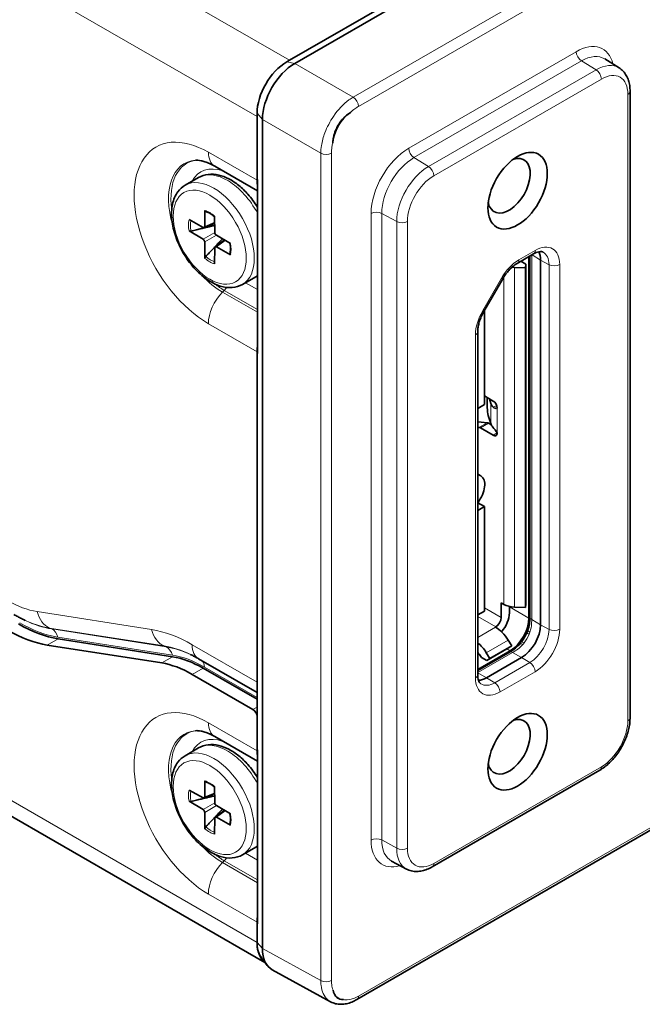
# Model space of a CAD drawing. Header units: millimetres. Extents: x 0 to 210, y 0 to 149.
# Tile 14 of 32: x 112 to 120, y 106 to 118. Entities that reach past the tile are written whole.
import ezdxf

# ---------------------------------------------------------------- set-up
doc = ezdxf.new("R2010")
doc.units = ezdxf.units.MM
doc.header["$LTSCALE"] = 0.5
doc.layers.add('Sichtbar (ISO)', color=7, linetype='Continuous', lineweight=35)
doc.layers.add('Sichtbar schmal (ISO)', color=7, linetype='Continuous', lineweight=18)

msp = doc.modelspace()

# ---------------------------------------------------------------- linework, layer by layer
at = {"layer": 'Sichtbar (ISO)'}
for p, q in [((124.7752, 123.3182), (115.4414, 117.9293)), ((124.9167, 123.3182), (115.5121, 117.8885)), ((115.4414, 117.9293), (115.4061, 117.9089)), ((119.7549, 117.8311), (119.5675, 117.9475)), ((119.8993, 109.3185), (119.8993, 117.5243)), ((115.0172, 117.2353), (115.0172, 117.1945)), ((115.0172, 117.1945), (115.0172, 116.3737)), ((115.0879, 117.1537), (115.0879, 106.2943)), ((114.4636, 116.5419), (115.0228, 116.2191)), ((114.0765, 116.2927), (114.2533, 116.3947)), ((115.0172, 116.3737), (115.0228, 116.3687)), ((115.0172, 116.3576), (115.0172, 116.3737)), ((115.0228, 116.3687), (115.0228, 114.0882)), ((114.3319, 115.7518), (114.3351, 115.9623)), ((114.1272, 115.8423), (114.3111, 115.7398)), ((114.4618, 115.8892), (114.465, 115.675)), ((114.3111, 115.5861), (114.1272, 115.696)), ((114.4632, 115.7969), (114.3246, 115.738)), ((114.3351, 115.3358), (114.3319, 115.55)), ((114.5905, 115.5764), (114.4702, 115.4859)), ((114.4858, 115.6389), (114.6697, 115.529)), ((114.465, 115.4732), (114.4618, 115.2627)), ((114.6697, 115.3828), (114.4858, 115.4853)), ((118.4224, 115.2699), (118.6363, 115.3934)), ((118.4714, 115.2982), (118.5366, 115.2605)), ((118.5757, 115.3584), (118.5757, 110.6247)), ((118.5881, 115.3656), (118.5881, 110.6319)), ((118.7277, 115.3135), (118.7277, 110.537)), ((118.532, 115.2127), (118.3877, 115.2174)), ((118.5366, 115.2605), (118.532, 115.2127)), ((118.532, 115.2127), (118.532, 110.7628)), ((118.5366, 115.2605), (118.5366, 110.8106)), ((114.8265, 114.9936), (115.0033, 115.0957)), ((117.9863, 114.6413), (118.232, 115.0669)), ((117.9923, 114.6518), (117.9923, 113.4212)), ((117.9057, 109.8822), (117.9057, 114.3749)), ((115.0172, 114.0961), (115.0172, 114.1122)), ((115.0172, 114.0961), (115.0228, 114.0995)), ((115.0228, 114.0882), (115.0172, 114.0961)), ((115.0172, 114.0961), (115.0172, 109.7848)), ((117.9923, 113.5335), (118.1072, 113.4672)), ((118.0304, 113.5115), (118.0304, 113.3802)), ((118.0585, 113.4953), (118.0773, 113.4361)), ((117.9923, 113.4212), (117.9057, 113.3712)), ((118.0439, 113.2763), (118.0773, 113.1707)), ((117.921, 113.1213), (117.9057, 113.123)), ((118.027, 113.1825), (117.9133, 113.1956)), ((118.1072, 113.0181), (117.9407, 113.1143)), ((118.0841, 113.1539), (118.0467, 113.1755)), ((117.9057, 112.5087), (117.9458, 112.4855)), ((104.7646, 112.0923), (115.1211, 106.113)), ((117.9923, 112.0842), (117.9057, 112.1343)), ((117.9057, 112.0342), (117.9923, 112.0842)), ((117.9923, 112.0842), (117.9923, 110.7166)), ((118.2133, 110.6299), (118.2133, 110.8238)), ((118.2486, 110.8034), (118.2133, 110.8238)), ((118.5366, 110.8106), (118.532, 110.7628)), ((117.9923, 110.7166), (117.9057, 110.6666)), ((118.3194, 110.6911), (118.3194, 110.7763)), ((118.532, 110.7628), (118.3877, 110.7675)), ((111.9599, 110.6044), (111.9819, 110.5938)), ((118.1381, 110.5048), (118.1426, 110.5074)), ((113.7696, 110.036), (112.2721, 110.2712)), ((112.4135, 110.3529), (113.911, 110.1176)), ((118.3038, 110.336), (118.3502, 110.2613)), ((118.3282, 110.1961), (117.9057, 109.9521)), ((118.3282, 110.1817), (117.9057, 109.9378)), ((118.0174, 110.1706), (118.0638, 110.096)), ((118.2875, 110.2196), (118.0231, 110.0669)), ((118.0638, 110.096), (118.3502, 110.2613)), ((118.3502, 110.2613), (118.3104, 110.2329)), ((115.0172, 109.6495), (114.2515, 110.0916)), ((117.9467, 110.1202), (117.9556, 110.106)), ((118.0231, 110.0669), (117.9556, 110.106)), ((118.4802, 110.1083), (118.0206, 109.843)), ((118.0638, 110.096), (118.0231, 110.0669)), ((114.9641, 109.4276), (114.1686, 109.8868)), ((114.3101, 109.9685), (115.0172, 109.5602)), ((115.0172, 109.7848), (115.0172, 109.3357)), ((115.0172, 109.3357), (115.0172, 108.9021)), ((116.324, 105.6269), (122.7683, 109.3475)), ((114.4636, 109.0709), (115.0228, 108.7481)), ((114.0765, 108.8217), (114.2533, 108.9238)), ((115.0172, 108.8866), (115.0172, 108.9021)), ((115.0172, 108.9021), (115.0228, 108.897)), ((115.0228, 108.897), (115.0228, 106.6179)), ((117.3105, 107.3657), (119.5025, 108.6313)), ((114.3319, 108.2809), (114.3351, 108.4914)), ((114.1272, 108.3713), (114.3111, 108.2688)), ((114.4618, 108.4183), (114.465, 108.2041)), ((114.3111, 108.1152), (114.1272, 108.2251)), ((114.4632, 108.326), (114.3246, 108.267)), ((114.3351, 107.8649), (114.3319, 108.0791)), ((114.5905, 108.1054), (114.4702, 108.0149)), ((114.4858, 108.168), (114.6697, 108.0581)), ((114.465, 108.0023), (114.4618, 107.7918)), ((114.6697, 107.9118), (114.4858, 108.0143)), ((114.8265, 107.5227), (115.0033, 107.6247)), ((116.9726, 107.3373), (116.7781, 107.4415)), ((115.0172, 106.6258), (115.0172, 106.6413)), ((115.0172, 106.6258), (115.0228, 106.6292)), ((115.0172, 106.6258), (115.0172, 106.3759)), ((115.0228, 106.6179), (115.0172, 106.6258)), ((115.074, 106.175), (115.1499, 106.0751)), ((115.216, 106.0174), (115.9793, 105.5992)), ((116.0792, 105.6444), (116.0796, 105.6441))]:
    msp.add_line(p, q, dxfattribs=at)
for centre, major_axis, ratio, start_param, end_param in [((115.4061, 117.4598), (-0.275, -0.4763), 0.5773503, 3.9269908, 5.4977871), ((115.5121, 117.3986), (-0.3, -0.5196), 0.5773503, 3.9269908, 5.4977871), ((116.2546, 116.9699), (0.175, 0.3031), 0.5773503, 0.8513696, 2.290223), ((118.3153, 116.2864), (0.1959, 0.3393), 0.5773503, 2.5420238, 6.8827541), ((115.3, 116.5209), (0.2, 0.3464), 0.5773503, 2.3561945, 2.5555846), ((114.6813, 115.7758), (0.3562, -0.617), 0.5773503, 1.6114426, 1.9106332), ((114.354, 115.972), (-0.0138, -0.0214), 0.5999958, 5.5161229, 6.457978), ((114.1445, 115.7078), (-0.0251, -0.0004), 0.6359811, 0.7984449, 1.910784), ((114.3107, 115.7645), (0.015, -0.026), 0.5773503, 5.5152404, 7.0511302), ((114.3107, 115.5619), (-0.015, 0.026), 0.5773503, 3.9444441, 5.4803339), ((114.4862, 115.6632), (0.015, -0.026), 0.5773503, 3.9444441, 5.4803339), ((114.4862, 115.4606), (-0.015, 0.026), 0.5773503, 5.5152404, 7.0511302), ((118.4802, 115.1706), (0.175, 0.3031), 0.5773503, 5.4977871, 5.9345784), ((114.354, 115.345), (-0.0129, -0.0215), 0.6361133, 4.3728347, 5.4848527), ((114.6875, 115.3943), (-0.0254, -0.0012), 0.5998479, 6.1083418, 7.0499363), ((118.3996, 115.3404), (-0.2134, 0), 0.5773503, 1.3575066, 1.5151258), ((115.3, 114.2755), (0.2, 0.3464), 0.5773503, 2.1568044, 2.3561945), ((118.0439, 113.3376), (-0.0079, 0.0746), 0.1467002, 0.9475614, 2.5183577), ((118.3724, 113.4672), (-0.3, 0), 0.5773503, 0.1806513, 0.4598247), ((118.1072, 113.4059), (0.0375, -0.065), 0.5773503, 0.7853982, 2.3561945), ((117.8936, 113.2639), (-0.0375, 0.065), 0.5773503, 2.5857991, 2.7367009), ((117.9407, 113.053), (0.0375, -0.065), 0.5773503, 2.3561945, 2.7367009), ((118.0467, 113.1143), (0.0375, -0.065), 0.5773503, 2.3561945, 2.7367009), ((118.3724, 113.2018), (-0.3, 0), 0.5773503, 0.1806513, 0.4598247), ((118.1072, 113.0793), (0.0375, -0.065), 0.5773503, 5.4977871, 7.0685835), ((117.8208, 112.269), (0.125, 0.2165), 0.5773503, 4.4274595, 6.2831853), ((118.3996, 110.8905), (-0.2134, 0), 0.5773503, 0.7853982, 1.5151258), ((118.1426, 110.589), (0.125, 0.2165), 0.5773503, 4.3540123, 5.4977871), ((111.8935, 112.3027), (1.075, -1.862), 0.5773503, 5.4977871, 5.846853), ((118.1426, 110.589), (-0.05, -0.0866), 0.5773503, 0.7853982, 2.3561945), ((118.3282, 110.4819), (-0.175, -0.3031), 0.5773503, 0.7853982, 2.3561945), ((118.4802, 110.3941), (-0.175, -0.3031), 0.5773503, 0.7853982, 2.3561945), ((111.7521, 112.221), (-1.075, 1.862), 0.5773503, 2.3561945, 2.7052603), ((118.1381, 110.2177), (0.1758, -0.3045), 0.5773503, 1.6264668, 2.3561945), ((118.3282, 110.4819), (-0.189, -0.3273), 0.5773503, 1.3873009, 1.7542917), ((117.8517, 110.0523), (0.1758, -0.3045), 0.5773503, 1.6264668, 2.1373336), ((117.8517, 110.0523), (0.1008, -0.1746), 0.5773503, 1.6264668, 1.9678693), ((118.5089, 110.3775), (0.3319, 0.2124), 0.0480906, 3.9518926, 4.0409066), ((114.1686, 108.5396), (-0.825, 1.4289), 0.5773503, 5.4977871, 5.846853), ((114.3101, 108.6213), (0.825, -1.4289), 0.5773503, 2.3561945, 2.7052603), ((118.0206, 110.1287), (-0.175, -0.3031), 0.5773503, 0.3486069, 0.7853982), ((114.9641, 109.3663), (0.0375, -0.065), 0.5773503, 0.7853982, 2.3561945), ((118.3153, 108.938), (0.1959, 0.3393), 0.5773503, 2.5420238, 6.8827541), ((115.3, 109.0499), (-0.2, -0.3464), 0.5773503, 5.4977871, 5.6971773), ((114.6813, 108.3049), (0.3563, -0.617), 0.5773503, 1.6114426, 1.9106332), ((114.354, 108.5011), (-0.0138, -0.0214), 0.5999958, 5.5161229, 6.457978), ((114.1445, 108.2368), (-0.0251, -0.0004), 0.6359811, 0.7984449, 1.910784), ((114.3107, 108.2935), (0.015, -0.026), 0.5773503, 5.5152404, 7.0511302), ((114.4862, 108.1922), (0.015, -0.026), 0.5773503, 3.9444441, 5.4803339), ((114.3107, 108.0909), (-0.015, 0.026), 0.5773503, 3.9444441, 5.4803339), ((114.4862, 107.9896), (-0.015, 0.026), 0.5773503, 5.5152404, 7.0511302), ((114.354, 107.874), (-0.0129, -0.0215), 0.6361133, 4.3728347, 5.4848527), ((114.6875, 107.9233), (-0.0254, -0.0012), 0.5998479, 6.1083418, 7.0499363), ((115.3, 106.8046), (0.2, 0.3464), 0.5773503, 2.1568044, 2.3561945), ((115.4061, 106.6004), (-0.275, -0.4763), 0.5773503, 5.4977871, 6.0452442), ((115.4414, 106.6209), (-0.3, -0.5196), 0.5773503, 5.4977871, 6.2014741), ((115.5121, 106.5392), (-0.3, -0.5196), 0.5773503, 5.4977871, 6.2961083), ((116.2546, 105.9472), (-0.175, -0.3031), 0.5773503, 5.6946532, 6.630773)]:
    msp.add_ellipse(centre, major_axis=major_axis, ratio=ratio, start_param=start_param, end_param=end_param, dxfattribs=at)
for centre in [(118.4272, 116.2218), (118.4272, 108.8734)]:
    msp.add_ellipse(centre, major_axis=(0.275, 0.4763), ratio=0.5773503, dxfattribs=at)
for points, knots in [([(119.8993, 117.5243), (119.8993, 117.5492), (119.8976, 117.5737), (119.8907, 117.6213), (119.8854, 117.6445), (119.8709, 117.6892), (119.8616, 117.7107), (119.8385, 117.751), (119.8248, 117.7699), (119.7929, 117.8038), (119.7748, 117.8188), (119.7549, 117.8311)], [3.14159265, 3.14159265, 3.14159265, 3.14159265, 3.29496883, 3.29496883, 3.448345, 3.448345, 3.60172117, 3.60172117, 3.75509734, 3.75509734, 3.90847352, 3.90847352, 3.90847352, 3.90847352]), ([(116.0077, 116.8462), (116.0094, 116.8768), (116.0143, 116.9098), (116.0308, 116.9731), (116.0415, 117.0032), (116.0655, 117.0545), (116.0774, 117.076), (116.1065, 117.1207), (116.1241, 117.1434), (116.173, 117.1971), (116.2059, 117.2245), (116.2383, 117.2457)], [-0.10076622, -0.10076622, -0.10076622, -0.10076622, -0.07894256, -0.07894256, -0.05955356, -0.05955356, -0.0448834, -0.0448834, -0.02754261, -0.02754261, 0, 0, 0, 0]), ([(114.2137, 116.6202), (114.2219, 116.6209), (114.2319, 116.6211), (114.2555, 116.6195), (114.2692, 116.6178), (114.3001, 116.6114), (114.3174, 116.6069), (114.3548, 116.5944), (114.375, 116.5865), (114.4177, 116.567), (114.4403, 116.5554), (114.4636, 116.5419)], [5.76242933, 5.76242933, 5.76242933, 5.76242933, 5.86658053, 5.86658053, 5.97073172, 5.97073172, 6.07488292, 6.07488292, 6.17903411, 6.17903411, 6.28318531, 6.28318531, 6.28318531, 6.28318531]), ([(114.2533, 116.3947), (114.2917, 116.4169), (114.3349, 116.4307), (114.4239, 116.4408), (114.4697, 116.4374), (114.5606, 116.4166), (114.6058, 116.3992), (114.6942, 116.3529), (114.7375, 116.324), (114.8209, 116.2564), (114.8609, 116.2178), (114.8984, 116.1754)], [5.4977871, 5.4977871, 5.4977871, 5.4977871, 5.743979, 5.743979, 5.9901709, 5.9901709, 6.2363628, 6.2363628, 6.4825547, 6.4825547, 6.7287466, 6.7287466, 6.7287466, 6.7287466]), ([(114.8265, 114.9936), (114.7861, 114.9703), (114.7403, 114.9567), (114.6413, 114.949), (114.5878, 114.9564), (114.4752, 114.9919), (114.4158, 115.0224), (114.2999, 115.1034), (114.2433, 115.1545), (114.1398, 115.2709), (114.0927, 115.3361), (114.012, 115.4742), (113.9784, 115.547), (113.9277, 115.6939), (113.9108, 115.768), (113.896, 115.911), (113.8982, 115.98), (113.924, 116.1046), (113.9473, 116.1608), (114.0075, 116.2422), (114.0396, 116.2714), (114.0765, 116.2927)], [2.3561945, 2.3561945, 2.3561945, 2.3561945, 2.6255146, 2.6255146, 2.9181022, 2.9181022, 3.2463161, 3.2463161, 3.5834377, 3.5834377, 3.9180989, 3.9180989, 4.2513527, 4.2513527, 4.5858688, 4.5858688, 4.9229352, 4.9229352, 5.2520721, 5.2520721, 5.4977871, 5.4977871, 5.4977871, 5.4977871]), ([(114.4619, 115.8815), (114.4549, 115.8874), (114.4479, 115.8929), (114.4325, 115.9044), (114.4242, 115.9101), (114.4075, 115.9206), (114.3992, 115.9254), (114.3827, 115.934), (114.3745, 115.9378), (114.3584, 115.9444), (114.3504, 115.9472), (114.3426, 115.9495)], [6.05935135, 6.05935135, 6.05935135, 6.05935135, 6.14032256, 6.14032256, 6.23625624, 6.23625624, 6.33218992, 6.33218992, 6.4281236, 6.4281236, 6.52405727, 6.52405727, 6.52405727, 6.52405727]), ([(114.6624, 115.3957), (114.6643, 115.4036), (114.6658, 115.4119), (114.6682, 115.4291), (114.669, 115.4381), (114.6698, 115.4567), (114.6698, 115.4663), (114.669, 115.486), (114.6682, 115.4961), (114.666, 115.5151), (114.6647, 115.524), (114.6631, 115.5329)], [4.47151721, 4.47151721, 4.47151721, 4.47151721, 4.56745091, 4.56745091, 4.6633846, 4.6633846, 4.75931829, 4.75931829, 4.85525198, 4.85525198, 4.93622294, 4.93622294, 4.93622294, 4.93622294]), ([(118.6363, 115.3934), (118.6489, 115.4007), (118.661, 115.4066), (118.6838, 115.4156), (118.6944, 115.4188), (118.7135, 115.4229), (118.722, 115.4237), (118.7367, 115.4238), (118.7429, 115.423), (118.7534, 115.4205), (118.7578, 115.4188), (118.7618, 115.4167)], [1.57079633, 1.57079633, 1.57079633, 1.57079633, 1.7241725, 1.7241725, 1.87754867, 1.87754867, 2.03092484, 2.03092484, 2.18430102, 2.18430102, 2.33767719, 2.33767719, 2.33767719, 2.33767719]), ([(118.232, 115.0669), (118.2424, 115.0849), (118.2536, 115.1024), (118.2772, 115.1359), (118.2897, 115.1519), (118.3154, 115.1819), (118.3287, 115.1959), (118.3556, 115.2215), (118.3692, 115.2331), (118.3962, 115.2536), (118.4095, 115.2625), (118.4224, 115.2699)], [0.78539816, 0.78539816, 0.78539816, 0.78539816, 0.9424778, 0.9424778, 1.09955743, 1.09955743, 1.25663706, 1.25663706, 1.41371669, 1.41371669, 1.57079633, 1.57079633, 1.57079633, 1.57079633]), ([(117.9057, 114.3749), (117.9057, 114.3898), (117.9067, 114.4058), (117.911, 114.4394), (117.9142, 114.457), (117.9229, 114.4931), (117.9284, 114.5116), (117.9416, 114.5489), (117.9492, 114.5677), (117.9664, 114.6049), (117.9759, 114.6234), (117.9863, 114.6413)], [0, 0, 0, 0, 0.15707963, 0.15707963, 0.31415927, 0.31415927, 0.4712389, 0.4712389, 0.62831853, 0.62831853, 0.78539816, 0.78539816, 0.78539816, 0.78539816]), ([(111.9599, 110.6044), (111.9515, 110.6084), (111.9431, 110.6125), (111.9263, 110.6209), (111.9179, 110.6251), (111.9012, 110.6338), (111.8928, 110.6381), (111.8762, 110.6471), (111.8679, 110.6516), (111.8514, 110.6608), (111.8432, 110.6655), (111.8349, 110.6703)], [3.055422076, 3.055422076, 3.055422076, 3.055422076, 3.072656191, 3.072656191, 3.089890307, 3.089890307, 3.107124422, 3.107124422, 3.124358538, 3.124358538, 3.141592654, 3.141592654, 3.141592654, 3.141592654]), ([(118.5881, 110.6319), (118.5881, 110.6046), (118.5858, 110.5757), (118.5764, 110.5189), (118.5694, 110.4891), (118.5591, 110.4606)], [-0.038731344, -0.038731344, -0.038731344, -0.038731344, -0.018762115, -0.018762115, 0, 0, 0, 0]), ([(118.5591, 110.4606), (118.5575, 110.4563), (118.5559, 110.4519), (118.5523, 110.4432), (118.5504, 110.4387), (118.5485, 110.4343)], [-0.0057814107, -0.0057814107, -0.0057814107, -0.0057814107, -0.0029322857, -0.0029322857, 0, 0, 0, 0]), ([(118.4621, 110.2925), (118.4424, 110.2693), (118.4201, 110.2482), (118.3756, 110.2118), (118.3518, 110.1953), (118.3282, 110.1817)], [-0.038890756, -0.038890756, -0.038890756, -0.038890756, -0.01999046, -0.01999046, 0, 0, 0, 0]), ([(118.4795, 110.3149), (118.4767, 110.311), (118.4738, 110.3071), (118.4679, 110.2997), (118.465, 110.2961), (118.4621, 110.2925)], [-0.0057830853, -0.0057830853, -0.0057830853, -0.0057830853, -0.0028484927, -0.0028484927, 0, 0, 0, 0]), ([(114.2515, 110.0916), (114.2443, 110.0957), (114.2371, 110.0998), (114.2227, 110.1078), (114.2156, 110.1117), (114.2014, 110.1194), (114.1943, 110.1231), (114.1802, 110.1304), (114.1731, 110.134), (114.1591, 110.1409), (114.1521, 110.1443), (114.1452, 110.1477)], [6.283185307, 6.283185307, 6.283185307, 6.283185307, 6.300419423, 6.300419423, 6.317653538, 6.317653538, 6.334887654, 6.334887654, 6.352121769, 6.352121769, 6.369355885, 6.369355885, 6.369355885, 6.369355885]), ([(117.9483, 109.7618), (117.9444, 109.7642), (117.9407, 109.7671), (117.9333, 109.775), (117.9296, 109.78), (117.9223, 109.7928), (117.9188, 109.8006), (117.9127, 109.8192), (117.9102, 109.8299), (117.9066, 109.8542), (117.9057, 109.8676), (117.9057, 109.8822)], [5.51630444, 5.51630444, 5.51630444, 5.51630444, 5.66968062, 5.66968062, 5.82305679, 5.82305679, 5.97643296, 5.97643296, 6.12980913, 6.12980913, 6.28318531, 6.28318531, 6.28318531, 6.28318531]), ([(119.5025, 108.6313), (119.5467, 108.6568), (119.589, 108.6892), (119.6682, 108.7647), (119.7051, 108.8077), (119.7709, 108.901), (119.7999, 108.9512), (119.8478, 109.0548), (119.8666, 109.1083), (119.8924, 109.2146), (119.8993, 109.2675), (119.8993, 109.3185)], [1.5707963, 1.5707963, 1.5707963, 1.5707963, 1.8849556, 1.8849556, 2.1991149, 2.1991149, 2.5132741, 2.5132741, 2.8274334, 2.8274334, 3.1415927, 3.1415927, 3.1415927, 3.1415927]), ([(114.2137, 109.1493), (114.2219, 109.15), (114.2319, 109.1501), (114.2555, 109.1486), (114.2692, 109.1468), (114.3001, 109.1405), (114.3174, 109.1359), (114.3548, 109.1235), (114.375, 109.1155), (114.4177, 109.096), (114.4403, 109.0844), (114.4636, 109.0709)], [5.76242933, 5.76242933, 5.76242933, 5.76242933, 5.86658053, 5.86658053, 5.97073172, 5.97073172, 6.07488292, 6.07488292, 6.17903411, 6.17903411, 6.28318531, 6.28318531, 6.28318531, 6.28318531]), ([(114.2533, 108.9238), (114.2917, 108.946), (114.3349, 108.9597), (114.4239, 108.9698), (114.4697, 108.9664), (114.5606, 108.9456), (114.6058, 108.9282), (114.6942, 108.882), (114.7375, 108.853), (114.8209, 108.7855), (114.8609, 108.7469), (114.8984, 108.7045)], [5.4977871, 5.4977871, 5.4977871, 5.4977871, 5.743979, 5.743979, 5.9901709, 5.9901709, 6.2363628, 6.2363628, 6.4825547, 6.4825547, 6.7287466, 6.7287466, 6.7287466, 6.7287466]), ([(114.8265, 107.5227), (114.7861, 107.4994), (114.7403, 107.4858), (114.6413, 107.4781), (114.5878, 107.4854), (114.4752, 107.5209), (114.4158, 107.5514), (114.2999, 107.6325), (114.2433, 107.6836), (114.1398, 107.7999), (114.0927, 107.8651), (114.012, 108.0032), (113.9784, 108.076), (113.9277, 108.223), (113.9108, 108.297), (113.896, 108.4401), (113.8982, 108.509), (113.924, 108.6337), (113.9473, 108.6899), (114.0075, 108.7712), (114.0396, 108.8004), (114.0765, 108.8217)], [2.3561945, 2.3561945, 2.3561945, 2.3561945, 2.6255146, 2.6255146, 2.9181022, 2.9181022, 3.2463161, 3.2463161, 3.5834377, 3.5834377, 3.9180989, 3.9180989, 4.2513527, 4.2513527, 4.5858688, 4.5858688, 4.9229352, 4.9229352, 5.2520721, 5.2520721, 5.4977871, 5.4977871, 5.4977871, 5.4977871]), ([(114.4619, 108.4106), (114.4549, 108.4164), (114.4479, 108.422), (114.4325, 108.4334), (114.4242, 108.4392), (114.4075, 108.4497), (114.3992, 108.4545), (114.3827, 108.4631), (114.3745, 108.4669), (114.3584, 108.4735), (114.3504, 108.4763), (114.3426, 108.4786)], [6.05935135, 6.05935135, 6.05935135, 6.05935135, 6.14032256, 6.14032256, 6.23625624, 6.23625624, 6.33218992, 6.33218992, 6.4281236, 6.4281236, 6.52405727, 6.52405727, 6.52405727, 6.52405727]), ([(114.6624, 107.9247), (114.6643, 107.9326), (114.6658, 107.9409), (114.6682, 107.9582), (114.669, 107.9672), (114.6698, 107.9858), (114.6698, 107.9954), (114.669, 108.0151), (114.6682, 108.0252), (114.666, 108.0442), (114.6647, 108.053), (114.6631, 108.062)], [4.47151721, 4.47151721, 4.47151721, 4.47151721, 4.56745091, 4.56745091, 4.6633846, 4.6633846, 4.75931829, 4.75931829, 4.85525198, 4.85525198, 4.93622294, 4.93622294, 4.93622294, 4.93622294]), ([(116.9726, 107.3373), (116.9932, 107.3263), (117.0152, 107.3181), (117.0605, 107.3074), (117.0837, 107.3049), (117.1302, 107.3052), (117.1535, 107.3079), (117.1994, 107.3176), (117.2222, 107.3246), (117.2669, 107.3425), (117.2889, 107.3533), (117.3105, 107.3657)], [0.80391546, 0.80391546, 0.80391546, 0.80391546, 0.95729164, 0.95729164, 1.11066781, 1.11066781, 1.26404398, 1.26404398, 1.41742015, 1.41742015, 1.57079633, 1.57079633, 1.57079633, 1.57079633]), ([(116.0792, 105.6444), (116.0773, 105.6455), (116.0755, 105.6466), (116.0597, 105.6569), (116.0477, 105.669), (116.0256, 105.7024), (116.0169, 105.7251), (116.0119, 105.7512)], [-0.041247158, -0.041247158, -0.041247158, -0.041247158, -0.039035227, -0.039035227, -0.021779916, -0.021779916, 0, 0, 0, 0]), ([(116.324, 105.6269), (116.302, 105.6142), (116.2795, 105.6031), (116.2337, 105.585), (116.2105, 105.5778), (116.1635, 105.568), (116.1397, 105.5653), (116.0923, 105.5653), (116.0686, 105.568), (116.0225, 105.5792), (116.0001, 105.5878), (115.9793, 105.5992)], [0, 0, 0, 0, 0.015447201, 0.015447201, 0.030894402, 0.030894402, 0.046341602, 0.046341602, 0.061788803, 0.061788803, 0.077236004, 0.077236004, 0.077236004, 0.077236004])]:
    msp.add_open_spline(points, degree=3, knots=knots, dxfattribs=at)
for points in [[(114.1531, 115.6928), (114.3477, 115.7399), (114.4636, 115.7676)], [(114.1531, 108.2219), (114.3477, 108.269), (114.4636, 108.2966)]]:
    msp.add_rational_spline(points, [1.62762789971, 2.09840262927, 2.53311841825], degree=2, dxfattribs=at)
for points in [[(114.5653, 115.5914), (114.5548, 115.5803), (114.4667, 115.4873), (114.3453, 115.3599)], [(114.5653, 108.1205), (114.5548, 108.1094), (114.4667, 108.0164), (114.3453, 107.889)]]:
    msp.add_rational_spline(points, [2.53311841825, 2.46774053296, 2.0276017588, 1.62762789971], degree=2, knots=[-0.031692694, -0.031692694, -0.031692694, -0.028804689, -0.012489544, -0.012489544, -0.012489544], dxfattribs=at)
for points in [[(115.0228, 115.1079), (115.0164, 115.1036), (115.0099, 115.0995), (115.0033, 115.0957)], [(118.1036, 113.3903), (118.121, 113.3699), (118.1463, 113.3648), (118.1603, 113.3753)], [(118.1603, 113.0487), (118.1463, 113.0753), (118.121, 113.1046), (118.1036, 113.1249)], [(115.0228, 107.637), (115.0164, 107.6327), (115.0099, 107.6286), (115.0033, 107.6247)]]:
    msp.add_open_spline(points, degree=3, dxfattribs=at)
at = {"layer": 'Sichtbar schmal (ISO)'}
for p, q in [((105.0646, 123.9204), (115.4414, 117.9293)), ((115.0172, 117.1945), (104.6404, 123.1855)), ((125.6415, 122.8547), (116.2759, 117.4475)), ((116.3448, 117.3261), (125.7103, 122.7333)), ((119.1944, 118.0426), (117.0024, 116.777)), ((115.5121, 117.8885), (115.4061, 117.9089)), ((116.2759, 117.4475), (115.5121, 117.8885)), ((117.0712, 116.6556), (119.2633, 117.9212)), ((119.2633, 117.9212), (119.4543, 117.8051)), ((119.4543, 117.8051), (117.2623, 116.5395)), ((117.3312, 116.4181), (119.5232, 117.6837)), ((119.87, 117.4835), (119.87, 109.2777)), ((115.0879, 117.1537), (115.0172, 117.2353)), ((115.0879, 117.1537), (115.8517, 116.7127)), ((114.3808, 116.725), (115.0172, 116.3576)), ((115.8517, 116.7127), (115.8517, 105.8758)), ((115.9912, 105.8768), (115.9912, 116.7137)), ((117.0712, 116.6556), (117.2623, 116.5395)), ((114.463, 115.8076), (114.3319, 115.7518)), ((116.5092, 115.9228), (116.5092, 107.717)), ((116.6488, 107.7181), (116.6488, 115.9239)), ((116.6488, 115.9239), (116.8449, 115.8164)), ((116.8449, 115.8164), (116.8449, 107.6107)), ((116.9844, 107.6117), (116.9844, 115.8175)), ((114.465, 115.675), (114.3111, 115.5861)), ((114.3319, 115.55), (114.4858, 115.6389)), ((114.4858, 115.4853), (114.5996, 115.5709)), ((118.657, 115.4392), (118.4431, 115.3157)), ((118.6121, 110.6073), (118.6121, 115.3794)), ((118.7277, 115.3135), (118.6158, 115.3816)), ((118.7277, 115.3135), (118.8385, 115.2528)), ((118.3877, 115.2174), (118.3877, 110.7675)), ((118.8385, 115.2528), (118.8385, 110.4763)), ((118.978, 110.4774), (118.978, 115.2539)), ((118.2161, 115.0761), (117.9704, 114.6505)), ((118.232, 115.0669), (118.2161, 115.0761)), ((118.2486, 115.0942), (118.2486, 110.8034)), ((114.5655, 114.8926), (114.5889, 114.9161)), ((114.5889, 114.9161), (115.0228, 114.6657)), ((114.8656, 115.0162), (115.0228, 114.9255)), ((114.5655, 114.8926), (115.0228, 114.6286)), ((117.9704, 114.6505), (117.9863, 114.6413)), ((115.0172, 114.1122), (114.3808, 114.4796)), ((117.8764, 114.3341), (117.8764, 109.8413)), ((118.0773, 113.4361), (118.0773, 113.1707)), ((118.155, 113.405), (118.1036, 113.3903)), ((118.1603, 113.3753), (118.1603, 113.0487)), ((117.9133, 113.1956), (117.9057, 113.1912)), ((117.921, 113.1213), (118.027, 113.1825)), ((118.0467, 113.1755), (117.9407, 113.1143)), ((118.1072, 113.0181), (118.1603, 113.0487)), ((104.6404, 112.3669), (115.0172, 106.3759)), ((112.139, 110.7088), (113.6366, 110.4735)), ((117.9923, 110.7574), (118.2133, 110.6299)), ((118.5757, 110.6247), (118.3194, 110.7727)), ((117.9057, 110.6442), (118.1426, 110.5074)), ((118.7277, 110.537), (118.6121, 110.6073)), ((118.7277, 110.537), (118.8385, 110.4763)), ((112.3298, 110.4818), (112.303, 110.4939)), ((112.303, 110.4939), (113.8006, 110.2586)), ((112.3298, 110.4818), (113.8274, 110.2466)), ((117.9057, 110.3706), (118.1381, 110.5048)), ((112.2721, 110.2712), (112.4135, 110.3529)), ((113.9093, 110.1392), (112.4118, 110.3744)), ((114.1686, 110.2747), (115.0172, 109.7848)), ((118.0174, 110.1706), (118.3038, 110.336)), ((113.8274, 110.2466), (113.8006, 110.2586)), ((117.9057, 109.9101), (118.3615, 110.1733)), ((118.3282, 110.1961), (118.2875, 110.2196)), ((118.4802, 110.1083), (118.3615, 110.1733)), ((113.7696, 110.036), (113.911, 110.1176)), ((118.5881, 110.0427), (118.1285, 109.7774)), ((118.4802, 110.1083), (118.5881, 110.0427)), ((114.1686, 109.8868), (114.3101, 109.9685)), ((115.0172, 109.5847), (114.3277, 109.9828)), ((118.0206, 109.843), (117.9057, 109.9058)), ((118.1974, 109.656), (118.657, 109.9214)), ((118.0206, 109.843), (118.1285, 109.7774)), ((115.0172, 109.4582), (114.9641, 109.4276)), ((122.7379, 109.3638), (116.3448, 105.6727)), ((114.3808, 109.2541), (115.0172, 108.8866)), ((119.5232, 108.6771), (117.3312, 107.4115)), ((114.463, 108.3366), (114.3319, 108.2809)), ((114.465, 108.2041), (114.3111, 108.1152)), ((114.3319, 108.0791), (114.4858, 108.168)), ((114.4858, 108.0143), (114.5996, 108.0999)), ((116.6488, 107.7181), (116.8449, 107.6107)), ((114.5655, 107.4216), (114.5889, 107.4452)), ((114.5889, 107.4452), (115.0228, 107.1947)), ((114.8656, 107.5453), (115.0228, 107.4545)), ((114.5655, 107.4216), (115.0228, 107.1576)), ((115.0172, 106.6413), (114.3808, 107.0087)), ((115.0879, 106.2943), (115.0172, 106.3759)), ((115.8517, 105.8758), (115.0879, 106.2943))]:
    msp.add_line(p, q, dxfattribs=at)
for centre, major_axis, ratio, start_param, end_param in [((119.1944, 117.4731), (0.3487, 0.604), 0.5773503, 5.7297669, 7.0685835), ((119.2651, 118.0017), (-0.05, 0.0866), 0.5773503, 0.7853982, 2.3300146), ((119.2633, 117.4334), (0.2987, 0.5174), 0.5773503, 6.264668, 7.0685835), ((119.4543, 117.323), (0.2952, 0.5113), 0.5773503, 6.264668, 7.0685835), ((119.4525, 117.7245), (0.05, -0.0866), 0.5773503, 0.7853982, 2.3300146), ((119.5232, 117.2833), (0.2452, 0.4247), 0.5773503, 5.4977871, 7.0685835), ((119.7993, 117.5243), (0.1, 0), 0.5773503, 5.4977871, 6.2831853), ((116.2741, 117.367), (-0.05, 0.0866), 0.5773503, 3.9269908, 5.4716072), ((114.3808, 115.6023), (-0.6875, 1.1908), 0.5773503, 5.4977871, 8.6393798), ((114.6636, 116.8883), (-0.2, -0.3464), 0.5773503, 5.4977871, 6.2831853), ((115.9205, 116.7546), (-0.1, 0), 0.5773503, 0.8115781, 2.3561945), ((117.0024, 116.2075), (-0.3487, -0.604), 0.5773503, 3.9269908, 5.4977871), ((117.0731, 116.7362), (-0.05, 0.0866), 0.5773503, 0.7853982, 2.3300146), ((114.5655, 115.709), (-0.4999, 0.8659), 0.5773503, 6.0185431, 7.4653004), ((114.5889, 115.7225), (-0.4938, 0.8553), 0.5773503, 6.0464984, 7.2465817), ((117.0712, 116.1678), (0.2987, 0.5174), 0.5773503, 0.7853982, 2.3561945), ((114.6813, 115.7758), (-0.4, 0.6928), 0.5773503, 5.6961363, 6.6386065), ((114.6283, 115.7452), (-0.375, 0.6495), 0.5773503, 4.6588999, 6.2831853), ((117.2623, 116.0575), (-0.2952, -0.5113), 0.5773503, 3.9269908, 5.4977871), ((117.2605, 116.4589), (0.05, -0.0866), 0.5773503, 0.7853982, 2.3300146), ((114.4515, 115.6431), (-0.375, 0.6495), 0.5773503, 3.1415927, 6.2831853), ((117.3312, 116.0177), (0.2452, 0.4247), 0.5773503, 0.7853982, 2.3561945), ((114.3985, 115.6125), (0.197, -0.3412), 0.5773503, 2.1269076, 2.5854814), ((116.5799, 115.882), (0.1, 0), 0.5773503, 0.8115781, 2.3561945), ((114.3985, 115.6125), (-0.197, 0.3412), 0.5773503, 0.5561113, 1.0146851), ((114.4082, 115.6182), (0.1858, -0.3218), 0.5773503, 3.7202223, 4.1687102), ((116.9137, 115.8583), (0.1, 0), 0.5773503, 3.9531708, 5.4977871), ((114.3985, 115.6125), (0.197, -0.3412), 0.5773503, 0.5561113, 1.0146851), ((118.5863, 115.48), (0.05, -0.0866), 0.5773503, 0, 0.7853982), ((118.657, 115.0685), (0.227, 0.3931), 0.5773503, 5.4977871, 7.0685835), ((114.3985, 115.6125), (-0.197, 0.3412), 0.5773503, 2.1269076, 2.5854814), ((114.4082, 115.6182), (0.1858, -0.3218), 0.5773503, 5.2560677, 5.7045556), ((118.4431, 114.945), (-0.227, -0.3931), 0.5773503, 3.9269908, 4.712389), ((118.3724, 115.3565), (0.05, -0.0866), 0.5773503, 0, 0.7853982), ((118.5881, 115.1083), (0.177, 0.3066), 0.5773503, 5.4977871, 6.3017026), ((118.9073, 115.2947), (0.1, 0), 0.5773503, 3.9531708, 5.4977871), ((114.5655, 115.709), (0.4999, -0.8659), 0.5773503, 5.1010702, 5.4977871), ((114.6283, 115.7452), (0.375, -0.6495), 0.5773503, 0, 0.0534891), ((114.5889, 115.7225), (0.4938, -0.8553), 0.5773503, 5.3197889, 5.4977871), ((114.5399, 115.041), (0.1, 0.1732), 0.5773503, 4.2812892, 4.5403884), ((114.6636, 114.6429), (0.2, 0.3464), 0.5773503, 1.1396965, 2.3561945), ((118.1974, 114.5194), (-0.227, -0.3931), 0.5773503, 4.712389, 5.4977871), ((117.8057, 114.3749), (0.1, 0), 0.5773503, 5.4977871, 6.2831853), ((111.7521, 112.1598), (0.8, -1.3856), 0.5773503, 5.4977871, 5.846853), ((112.4219, 110.8721), (-0.0621, -0.3952), 0.7399972, 5.2510953, 6.0834557), ((111.9112, 112.2516), (-1.035, 1.7927), 0.5773503, 2.3561945, 2.7052603), ((111.8445, 112.2131), (0.9479, -1.6418), 0.5773503, 5.5839577, 5.846853), ((111.865, 112.2249), (0.961, -1.6646), 0.5773503, 5.5839577, 5.846853), ((118.6846, 110.6471), (-0.1, 0), 0.5773503, 0.2655448, 0.7592182), ((112.2704, 110.2927), (0.031, 0.1976), 0.7399972, 5.2510953, 6.0834557), ((114.1686, 108.4784), (1.1, -1.9053), 0.5773503, 2.3561945, 2.7052603), ((113.9194, 110.6368), (-0.0621, -0.3952), 0.7399972, 5.2510953, 6.0834557), ((118.3723, 110.4564), (0.177, 0.3066), 0.5773503, 4.5288936, 4.8958844), ((118.6387, 110.3982), (-0.0914, 0.0405), 0.148984, 0.2397288, 0.9211333), ((118.6525, 110.4329), (-0.0945, 0.0327), 0.190238, 0.2323113, 0.9052478), ((118.5881, 110.3318), (-0.177, -0.3066), 0.5773503, 0.7853982, 2.3561945), ((118.657, 110.292), (0.227, 0.3931), 0.5773503, 3.9269908, 5.4977871), ((118.9073, 110.5182), (0.1, 0), 0.5773503, 3.9531708, 5.4977871), ((114.4515, 110.438), (-0.2, -0.3464), 0.5773503, 5.4977871, 6.2831853), ((118.5328, 110.2255), (-0.0756, 0.0655), 0.190238, 5.3779375, 6.050874), ((118.5559, 110.2547), (-0.0808, 0.0589), 0.148984, 5.362052, 6.0434565), ((114.2611, 108.5318), (0.9521, -1.6491), 0.5773503, 2.4423651, 2.7052603), ((113.7679, 110.0575), (0.031, 0.1976), 0.7399972, 5.2510953, 6.0834557), ((114.2815, 108.5436), (0.939, -1.6263), 0.5773503, 2.450874, 2.7052603), ((114.3277, 108.5702), (-0.865, 1.4982), 0.5773503, 5.4977871, 5.846853), ((118.3633, 110.0906), (-0.05, 0.0866), 0.5773503, 5.5239671, 6.0176405), ((114.1863, 109.9011), (0.1, 0.1732), 0.5773503, 5.4977871, 6.1250723), ((118.5863, 109.9622), (0.05, -0.0866), 0.5773503, 0.7853982, 2.3300146), ((117.8057, 109.8822), (0.1, 0), 0.5773503, 5.4977871, 6.2831853), ((118.1974, 110.0267), (-0.227, -0.3931), 0.5773503, 5.4977871, 7.0685835), ((118.1285, 110.0664), (-0.177, -0.3066), 0.5773503, 6.264668, 7.0685835), ((118.1267, 109.6968), (0.05, -0.0866), 0.5773503, 0.7853982, 2.3300146), ((114.3808, 108.1314), (-0.6875, 1.1908), 0.5773503, 5.4977871, 8.6393798), ((114.6636, 109.4174), (-0.2, -0.3464), 0.5773503, 5.4977871, 6.2831853), ((119.5232, 109.0775), (-0.2452, -0.4247), 0.5773503, 0.7853982, 2.3561945), ((119.7993, 109.3185), (0.1, 0), 0.5773503, 5.4977871, 6.2831853), ((114.5655, 108.238), (-0.4999, 0.8659), 0.5773503, 6.0185431, 7.4653004), ((114.5889, 108.2516), (-0.4938, 0.8553), 0.5773503, 6.0464984, 7.2465817), ((114.6813, 108.3049), (-0.4, 0.6928), 0.5773503, 5.6961363, 6.6386065), ((114.6283, 108.2743), (-0.375, 0.6495), 0.5773503, 4.6588999, 6.2831853), ((114.4515, 108.1722), (-0.375, 0.6495), 0.5773503, 3.1415927, 6.2831853), ((119.4525, 108.7179), (0.05, -0.0866), 0.5773503, 0, 0.7853982), ((114.3985, 108.1416), (0.197, -0.3412), 0.5773503, 2.1269076, 2.5854814), ((114.3985, 108.1416), (-0.197, 0.3412), 0.5773503, 0.5561113, 1.0146851), ((114.4082, 108.1472), (0.1858, -0.3218), 0.5773503, 3.7202223, 4.1687102), ((114.3985, 108.1416), (0.197, -0.3412), 0.5773503, 0.5561113, 1.0146851), ((114.3985, 108.1416), (-0.197, 0.3412), 0.5773503, 2.1269076, 2.5854814), ((114.4082, 108.1472), (0.1858, -0.3218), 0.5773503, 5.2560677, 5.7045556), ((116.5799, 107.6762), (-0.1, 0), 0.5773503, 3.9531708, 5.4977871), ((117.0024, 108.0018), (-0.3487, -0.604), 0.5773503, 5.4977871, 6.8366037), ((117.0712, 107.962), (-0.2987, -0.5174), 0.5773503, 5.4977871, 6.3017026), ((114.5655, 108.238), (0.4999, -0.8659), 0.5773503, 5.1010702, 5.4977871), ((114.6283, 108.2743), (0.375, -0.6495), 0.5773503, 0, 0.0534891), ((116.9137, 107.6525), (0.1, 0), 0.5773503, 3.9531708, 5.4977871), ((117.2623, 107.8517), (-0.2952, -0.5113), 0.5773503, 5.4977871, 6.3017026), ((117.3312, 107.8119), (-0.2452, -0.4247), 0.5773503, 5.4977871, 7.0685835), ((114.5889, 108.2516), (0.4938, -0.8553), 0.5773503, 5.3197889, 5.4977871), ((114.5399, 107.57), (0.1, 0.1732), 0.5773503, 4.2812892, 4.5403884), ((114.6636, 107.172), (0.2, 0.3464), 0.5773503, 1.1396965, 2.3561945), ((117.2605, 107.4523), (0.05, -0.0866), 0.5773503, 0, 0.7853982), ((115.9205, 105.9177), (-0.1, 0), 0.5773503, 0.8115781, 2.3561945), ((116.274, 105.7135), (0.05, -0.0866), 0.5773503, 0, 0.7853982)]:
    msp.add_ellipse(centre, major_axis=major_axis, ratio=ratio, start_param=start_param, end_param=end_param, dxfattribs=at)
for centre in [(114.3985, 115.6125), (114.3985, 108.1416)]:
    msp.add_ellipse(centre, major_axis=(-0.3375, 0.5846), ratio=0.5773503, dxfattribs=at)
for points, knots in [([(116.2759, 117.4475), (116.2574, 117.4367), (116.2389, 117.4246), (116.147, 117.3569), (116.076, 117.2815), (115.9718, 117.128), (115.9336, 117.0548), (115.8842, 116.924), (115.8688, 116.8668), (115.8546, 116.7778), (115.8518, 116.7444), (115.8517, 116.7127)], [-0.15708371, -0.15708371, -0.15708371, -0.15708371, -0.14394111, -0.14394111, -0.09123028, -0.09123028, -0.05068349, -0.05068349, -0.01949365, -0.01949365, 0, 0, 0, 0]), ([(116.2383, 117.2457), (116.2579, 117.2642), (116.2781, 117.281), (116.3138, 117.3071), (116.3293, 117.3172), (116.3448, 117.3261)], [0.126480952, 0.126480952, 0.126480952, 0.126480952, 0.143941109, 0.143941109, 0.157083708, 0.157083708, 0.157083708, 0.157083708]), ([(115.9912, 116.7137), (115.9912, 116.7403), (115.9935, 116.7681), (116.0005, 116.813), (116.0037, 116.8295), (116.0077, 116.8462)], [0, 0, 0, 0, 0.01949365, 0.01949365, 0.03060114, 0.03060114, 0.03060114, 0.03060114]), ([(118.5892, 110.4389), (118.5958, 110.4584), (118.6004, 110.4784), (118.609, 110.53), (118.6112, 110.5612), (118.612, 110.5957), (118.6121, 110.6016), (118.6121, 110.6073)], [1.036699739, 1.036699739, 1.036699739, 1.036699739, 1.052774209, 1.052774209, 1.07849336, 1.07849336, 1.083909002, 1.083909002, 1.083909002, 1.083909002]), ([(118.3615, 110.1733), (118.383, 110.1857), (118.4063, 110.2005), (118.4526, 110.2348), (118.4758, 110.2545), (118.4959, 110.2773)], [0, 0, 0, 0, 0.023464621, 0.023464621, 0.047209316, 0.047209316, 0.047209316, 0.047209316]), ([(115.8517, 105.8758), (115.8517, 105.8541), (115.8529, 105.8331), (115.8652, 105.7336), (115.8948, 105.6687), (115.9522, 105.6163), (115.9653, 105.6069), (115.9793, 105.5993)], [-0.157068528, -0.157068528, -0.157068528, -0.157068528, -0.143787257, -0.143787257, -0.091132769, -0.091132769, -0.077236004, -0.077236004, -0.077236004, -0.077236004]), ([(116.0119, 105.7512), (116.0035, 105.7734), (115.9976, 105.798), (115.9923, 105.8413), (115.9912, 105.8588), (115.9912, 105.8768)], [0.122704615, 0.122704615, 0.122704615, 0.122704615, 0.143787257, 0.143787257, 0.157068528, 0.157068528, 0.157068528, 0.157068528]), ([(116.3448, 105.6727), (116.3218, 105.6594), (116.2989, 105.6488), (116.2403, 105.6283), (116.2054, 105.6229), (116.1652, 105.6254), (116.1574, 105.6264), (116.1497, 105.6278)], [0, 0, 0, 0, 0.019472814, 0.019472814, 0.050629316, 0.050629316, 0.058445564, 0.058445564, 0.058445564, 0.058445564])]:
    msp.add_open_spline(points, degree=3, knots=knots, dxfattribs=at)
for points in [[(118.5786, 110.4119), (118.5826, 110.4208), (118.5861, 110.4298), (118.5892, 110.4389)], [(118.4959, 110.2773), (118.5023, 110.2845), (118.5083, 110.2921), (118.514, 110.3)]]:
    msp.add_open_spline(points, degree=3, dxfattribs=at)

doc.saveas('drawing.dxf')
